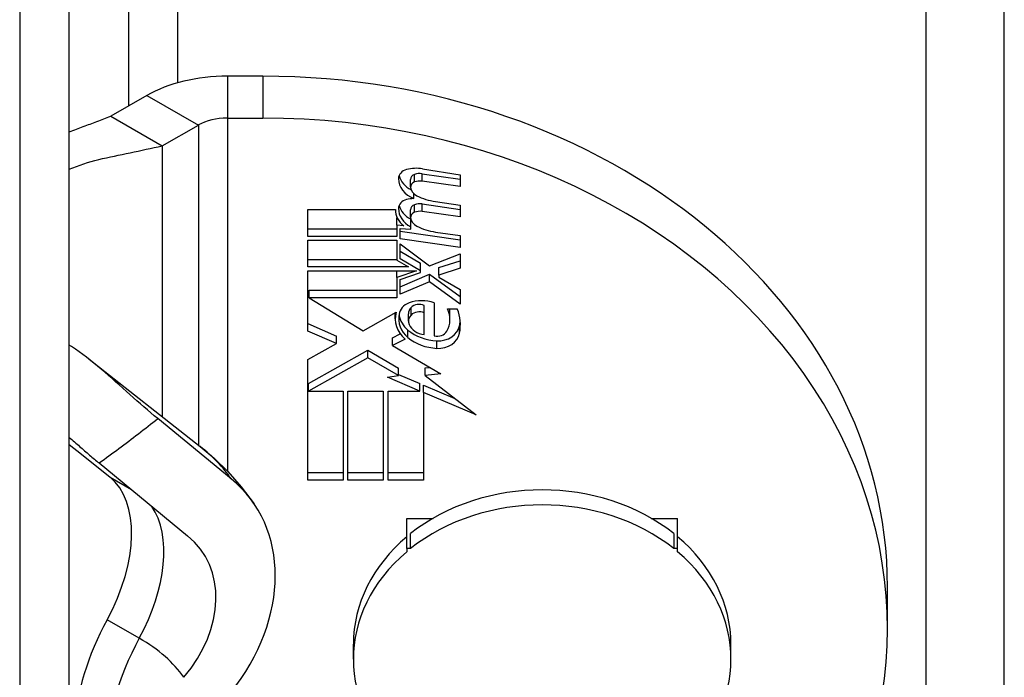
# Model space of a CAD drawing. Header units: inches. Extents: x 3.5 to 45.3, y 4.6 to 30.4.
# Tile 21 of 24: x 42.165 to 42.909, y 16.068 to 16.565. Entities that reach past the tile are written whole.
import ezdxf

# ---------------------------------------------------------------- set-up
doc = ezdxf.new("R2010")
doc.units = ezdxf.units.IN
doc.header["$MEASUREMENT"] = 0
doc.layers.add('Visible Edges(ANSI)', color=7, linetype='Continuous', lineweight=25)
doc.layers.add('Visible Tangent Edges(ANSI)', color=7, linetype='Continuous', lineweight=25)

msp = doc.modelspace()

# ---------------------------------------------------------------- linework, layer by layer
at = {"layer": 'Visible Edges(ANSI)'}
for p, q in [((42.20233, 13.70975), (42.20233, 18.06655)), ((42.16485, 18.04497), (42.16485, 13.68817)), ((42.34856, 16.52241), (42.32187, 16.52241)), ((42.26105, 16.5079), (42.23365, 16.49212)), ((42.23365, 16.49212), (42.27254, 16.46973)), ((42.32187, 16.49074), (42.34856, 16.49074)), ((42.27254, 16.46973), (42.29995, 16.48551)), ((42.27254, 16.46973), (42.27254, 16.35521)), ((42.46942, 16.45244), (42.49798, 16.4479)), ((42.46923, 16.44872), (42.49798, 16.44457)), ((42.49798, 16.4479), (42.49798, 16.4389)), ((42.46035, 16.43873), (42.46035, 16.4444)), ((42.49798, 16.4389), (42.46923, 16.44305)), ((42.46273, 16.42992), (42.46273, 16.43374)), ((42.46923, 16.42583), (42.49798, 16.42169)), ((42.47923, 16.42771), (42.49798, 16.42501)), ((42.49798, 16.42501), (42.49798, 16.41602)), ((42.38273, 16.4013), (42.38273, 16.42154)), ((42.38273, 16.42154), (42.44898, 16.42154)), ((42.44898, 16.42119), (42.44898, 16.42154)), ((42.45011, 16.40968), (42.45011, 16.41535)), ((42.45011, 16.41535), (42.45031, 16.41534)), ((42.46036, 16.41584), (42.46036, 16.42151)), ((42.49798, 16.41602), (42.46923, 16.42016)), ((42.45523, 16.40931), (42.45011, 16.40968)), ((42.45011, 16.40968), (42.45011, 16.4013)), ((42.46048, 16.40863), (42.46048, 16.4143)), ((42.46048, 16.40666), (42.46048, 16.40863)), ((42.38273, 16.40697), (42.45011, 16.40697)), ((42.45011, 16.4013), (42.38273, 16.4013)), ((42.45248, 16.39948), (42.45248, 16.40723)), ((42.45248, 16.40723), (42.46048, 16.40666)), ((42.45248, 16.40515), (42.49798, 16.39859)), ((42.47923, 16.40462), (42.49798, 16.40191)), ((42.49798, 16.40191), (42.49798, 16.39292)), ((42.38273, 16.37821), (42.38273, 16.39844)), ((42.38273, 16.39844), (42.45011, 16.39844)), ((42.45011, 16.39844), (42.45011, 16.38333)), ((42.49798, 16.39292), (42.45248, 16.39948)), ((42.45248, 16.38444), (42.45248, 16.39558)), ((42.45248, 16.39558), (42.47458, 16.37902)), ((42.45248, 16.39011), (42.4678, 16.38101)), ((42.47458, 16.37902), (42.49798, 16.38822)), ((42.49798, 16.38822), (42.49798, 16.37718)), ((42.38273, 16.38387), (42.45011, 16.38387)), ((42.45873, 16.37821), (42.38273, 16.37821)), ((42.45011, 16.38333), (42.45873, 16.37821)), ((42.4678, 16.37534), (42.45248, 16.38444)), ((42.4678, 16.37534), (42.4678, 16.38101)), ((42.48173, 16.37774), (42.49798, 16.38285)), ((42.38273, 16.32977), (42.38273, 16.37534)), ((42.38273, 16.37534), (42.46483, 16.37534)), ((42.46483, 16.37534), (42.45011, 16.37023)), ((42.45011, 16.37023), (42.45011, 16.37534)), ((42.45248, 16.3686), (42.4678, 16.37391)), ((42.45248, 16.36323), (42.47473, 16.37263)), ((42.4678, 16.37391), (42.4678, 16.37534)), ((42.47473, 16.36696), (42.47473, 16.37263)), ((42.47473, 16.37263), (42.49798, 16.35587)), ((42.48173, 16.37207), (42.48173, 16.37774)), ((42.49798, 16.37718), (42.48173, 16.37207)), ((42.48173, 16.37207), (42.48173, 16.37044)), ((42.45011, 16.37023), (42.45011, 16.35491)), ((42.45248, 16.35756), (42.45248, 16.3686)), ((42.47473, 16.36696), (42.45248, 16.35756)), ((42.49798, 16.3502), (42.47473, 16.36696)), ((42.48173, 16.37044), (42.49798, 16.36124)), ((42.38378, 16.35491), (42.38378, 16.36057)), ((42.38378, 16.36057), (42.45011, 16.36057)), ((42.49798, 16.36124), (42.49798, 16.3502)), ((42.27254, 16.35521), (42.27254, 16.2651)), ((42.45011, 16.35491), (42.38378, 16.35491)), ((42.38378, 16.35491), (42.42461, 16.32997)), ((42.47073, 16.34346), (42.47073, 16.34913)), ((42.47823, 16.35102), (42.47823, 16.32609)), ((42.42461, 16.32997), (42.44948, 16.34407)), ((42.44879, 16.33905), (42.44879, 16.34368)), ((42.45872, 16.33715), (42.45872, 16.34281)), ((42.47073, 16.32711), (42.47073, 16.34346)), ((42.48823, 16.34653), (42.49573, 16.34653)), ((42.49019, 16.3385), (42.49019, 16.34417)), ((42.38273, 16.33543), (42.4045, 16.32597)), ((42.4045, 16.32031), (42.38273, 16.32977)), ((42.4045, 16.32031), (42.4045, 16.32597)), ((42.44661, 16.3246), (42.45264, 16.32757)), ((42.20408, 16.31802), (42.20233, 16.31915)), ((42.38273, 16.30831), (42.4045, 16.32031)), ((42.44661, 16.31893), (42.44661, 16.3246)), ((42.45623, 16.32366), (42.44661, 16.31893)), ((42.44661, 16.31893), (42.48331, 16.29753)), ((42.38324, 16.29006), (42.42798, 16.3152)), ((42.42798, 16.30953), (42.42798, 16.3152)), ((42.42798, 16.3152), (42.45136, 16.30182)), ((42.21729, 16.30852), (42.30133, 16.24247)), ((42.38273, 16.21715), (42.38273, 16.30831)), ((42.42798, 16.30953), (42.38324, 16.28439)), ((42.45136, 16.29615), (42.42798, 16.30953)), ((42.44298, 16.29482), (42.45136, 16.29615)), ((42.45136, 16.29615), (42.45136, 16.30182)), ((42.45136, 16.29692), (42.46748, 16.29006)), ((42.47148, 16.30184), (42.47519, 16.30226)), ((42.47148, 16.29617), (42.47148, 16.30184)), ((42.48331, 16.29753), (42.47148, 16.29617)), ((42.47148, 16.29617), (42.50998, 16.2663)), ((42.38324, 16.28439), (42.38324, 16.29006)), ((42.46748, 16.28439), (42.44298, 16.29482)), ((42.46748, 16.28439), (42.46748, 16.29006)), ((42.47023, 16.28322), (42.47023, 16.28889)), ((42.47023, 16.28889), (42.4938, 16.27886)), ((42.38324, 16.28439), (42.40948, 16.28439)), ((42.40948, 16.28439), (42.40948, 16.21715)), ((42.41298, 16.21715), (42.41298, 16.28439)), ((42.41298, 16.28439), (42.43973, 16.28439)), ((42.43973, 16.28439), (42.43973, 16.21715)), ((42.44348, 16.21715), (42.44348, 16.28439)), ((42.44348, 16.28439), (42.46748, 16.28439)), ((42.50998, 16.2663), (42.47023, 16.28322)), ((42.47023, 16.28322), (42.47023, 16.21715)), ((42.32473, 16.21803), (42.26922, 16.26357)), ((42.20233, 16.24397), (42.21148, 16.23663)), ((42.21148, 16.23663), (42.23321, 16.21921)), ((42.22484, 16.23002), (42.29183, 16.17507)), ((42.38273, 16.22282), (42.40948, 16.22282)), ((42.41298, 16.22282), (42.43973, 16.22282)), ((42.44348, 16.22282), (42.47023, 16.22282)), ((42.40948, 16.21715), (42.38273, 16.21715)), ((42.43973, 16.21715), (42.41298, 16.21715)), ((42.47023, 16.21715), (42.44348, 16.21715)), ((42.45754, 16.18818), (42.47739, 16.18818)), ((42.45754, 16.16533), (42.45754, 16.18818)), ((42.64241, 16.18818), (42.66226, 16.18818)), ((42.66226, 16.16533), (42.66226, 16.18818)), ((42.46045, 16.16533), (42.46045, 16.17666)), ((42.65935, 16.17666), (42.65935, 16.16533)), ((42.46045, 16.16533), (42.45754, 16.16533)), ((42.45754, 16.16533), (42.45754, 16.16295)), ((42.66226, 16.16533), (42.65935, 16.16533)), ((42.66226, 16.16295), (42.66226, 16.16533)), ((42.821, 16.10449), (42.821, 16.13617)), ((42.41718, 16.08164), (42.41718, 16.09298)), ((42.70262, 16.08164), (42.70262, 16.09298))]:
    msp.add_line(p, q, dxfattribs=at)
at = {"layer": 'Visible Edges(ANSI)', "flags": 128}
for points in [[(42.20232, 16.48024), (42.20373, 16.4808), (42.20511, 16.48134), (42.20645, 16.48185), (42.20776, 16.48235), (42.20905, 16.48284), (42.21035, 16.48333), (42.21164, 16.48381), (42.21293, 16.4843), (42.21423, 16.48479), (42.21552, 16.48528), (42.21682, 16.48577), (42.21811, 16.48626), (42.21941, 16.48675), (42.2207, 16.48723), (42.222, 16.48772), (42.22329, 16.48821), (42.22458, 16.4887), (42.22588, 16.48919), (42.22717, 16.48968), (42.22847, 16.49017), (42.22976, 16.49066), (42.23106, 16.49114), (42.23235, 16.49163), (42.23365, 16.49212)], [(42.20233, 16.45212), (42.20502, 16.45322), (42.20774, 16.45426), (42.21049, 16.45525), (42.21327, 16.45618), (42.21607, 16.45707), (42.2189, 16.4579), (42.22176, 16.45869), (42.22466, 16.45944), (42.22758, 16.46014), (42.23054, 16.4608), (42.23352, 16.46142), (42.23646, 16.46203), (42.23939, 16.46263), (42.24234, 16.46323), (42.24534, 16.46387), (42.24836, 16.46452), (42.25138, 16.46517), (42.25441, 16.46582), (42.25743, 16.46647), (42.26045, 16.46712), (42.26347, 16.46777), (42.26649, 16.46842), (42.26952, 16.46907), (42.27254, 16.46973)], [(42.26922, 16.26357), (42.26665, 16.2657), (42.26406, 16.26788), (42.26145, 16.2701), (42.25883, 16.27237), (42.25619, 16.27468), (42.25353, 16.27701), (42.25086, 16.27938), (42.24818, 16.28176), (42.24549, 16.28417), (42.24279, 16.28658), (42.24009, 16.289), (42.23738, 16.29142), (42.23466, 16.29384), (42.23195, 16.29624), (42.22923, 16.29862), (42.2265, 16.30097), (42.22376, 16.30328), (42.221, 16.30556), (42.21824, 16.30779), (42.21545, 16.30996), (42.21264, 16.31208), (42.20981, 16.31413), (42.20696, 16.31612), (42.20408, 16.31802)], [(42.20233, 16.24941), (42.20332, 16.24854), (42.20432, 16.24766), (42.2053, 16.2468), (42.20629, 16.24593), (42.20726, 16.24508), (42.20823, 16.24423), (42.2092, 16.24338), (42.21016, 16.24254), (42.21112, 16.2417), (42.21207, 16.24088), (42.21301, 16.24005), (42.21395, 16.23924), (42.21489, 16.23843), (42.21582, 16.23763), (42.21674, 16.23683), (42.21766, 16.23605), (42.21858, 16.23527), (42.21949, 16.23449), (42.22039, 16.23373), (42.22129, 16.23297), (42.22218, 16.23222), (42.22307, 16.23148), (42.22396, 16.23075), (42.22484, 16.23002)], [(42.30133, 16.24247), (42.3119, 16.23358), (42.3223, 16.22348), (42.3324, 16.21207), (42.34201, 16.19922)]]:
    msp.add_lwpolyline(points, dxfattribs=at)
at = {"layer": 'Visible Edges(ANSI)'}
for centre, major_axis, ratio, start_param, end_param in [((42.32187, 16.47289), (-0.086, 0), 0.575862, 4.712389, 5.497787), ((42.34856, 16.13617), (0.47244, 0), 0.817547, 0, 1.570796), ((42.32187, 16.47289), (0.031, 0), 0.575862, 1.570796, 2.356194), ((42.34856, 16.10449), (0.47244, 0), 0.817547, 4.712389, 7.853982), ((42.46484, 16.43317), (0.024, 0), 0.817547, 1.37881, 1.893242), ((42.47172, 16.44495), (-0.02046, 0), 0.817547, 6.277579, 7.399337), ((42.46001, 16.445), (-0.00875, 0), 0.817547, 5.034835, 6.277579), ((42.47172, 16.45061), (-0.02046, 0), 0.817547, 0.204917, 1.01334), ((42.46535, 16.4444), (-0.005, 0), 0.817547, 5.123392, 6.283185), ((42.46745, 16.44046), (0.01025, 0), 0.817547, 1.396127, 1.981799), ((42.46535, 16.43873), (-0.005, 0), 0.817547, 5.123392, 6.389697), ((42.47082, 16.43921), (-0.0105, 0), 0.817547, 0.106512, 1.005455), ((42.46745, 16.4348), (-0.01025, 0), 0.817547, 4.53772, 5.123392), ((42.48541, 16.45899), (0.03875, 0), 0.817547, 4.16363, 4.552266), ((42.4597, 16.42249), (-0.00845, 0), 0.817547, 5.008969, 6.274069), ((42.47126, 16.42808), (-0.02, 0), 0.817547, 0.209097, 1.002017), ((42.46425, 16.41033), (0.024, 0), 0.817547, 1.633923, 1.867377), ((42.46536, 16.42151), (-0.005, 0), 0.817547, 5.123538, 6.283185), ((42.46745, 16.41758), (0.01025, 0), 0.817547, 1.396263, 1.981946), ((42.46898, 16.42119), (-0.02, 0), 0.817547, 6.262158, 7.096245), ((42.47126, 16.42241), (-0.02, 0), 0.817547, 6.274069, 7.285203), ((42.46536, 16.41584), (-0.005, 0), 0.817547, 5.123538, 6.388429), ((42.47082, 16.41632), (-0.0105, 0), 0.817547, 0.105244, 1.005296), ((42.46745, 16.41191), (-0.01025, 0), 0.817547, 4.537856, 5.123538), ((42.48596, 16.43582), (0.03875, 0), 0.817547, 4.146889, 4.537856), ((42.46435, 16.34155), (-0.01267, 0), 0.817547, 5.128553, 6.197318), ((42.46873, 16.33345), (0.0235, 0), 0.817547, 1.154632, 1.986961), ((42.46693, 16.34341), (-0.00796, 0), 0.817547, 4.21418, 5.605389), ((42.47629, 16.33905), (-0.0275, 0), 0.817547, 6.057672, 7.036793), ((42.47629, 16.33905), (-0.0249, 0), 0.817547, 6.115783, 7.05407), ((42.47629, 16.34471), (-0.0249, 0), 0.817547, 0.139657, 0.770885), ((42.46784, 16.33715), (-0.00912, 0), 0.817547, 5.605389, 6.621425), ((42.46784, 16.34281), (-0.00912, 0), 0.817547, 5.605389, 6.283185), ((42.46693, 16.33775), (-0.00796, 0), 0.817547, 4.21418, 5.605389), ((42.46462, 16.3385), (0.02557, 0), 0.817547, 5.84124, 6.676947), ((42.46462, 16.34417), (0.02557, 0), 0.817547, 0, 0.112817), ((42.44744, 16.3342), (0.05059, 0), 0.817547, 6.135889, 6.585725), ((42.47244, 16.33847), (-0.014, 0), 0.817547, 0.338239, 1.44858), ((42.48122, 16.33577), (0.01644, 0), 0.817547, 4.652431, 6.135889), ((42.44744, 16.33987), (0.05059, 0), 0.817547, 6.135889, 6.214618), ((42.48222, 16.34943), (0.03317, 0), 0.817547, 3.912477, 4.652431), ((42.4805, 16.33236), (0.008, 0), 0.817547, 4.424865, 5.84124), ((42.48122, 16.3301), (0.01644, 0), 0.817547, 4.652431, 6.135889), ((42.48222, 16.34376), (-0.03317, 0), 0.817547, 0.770885, 1.510838), ((42.17989, 16.13678), (0.04912, 0.08529), 0.578093, 4.749125, 6.193985), ((42.21537, 16.1126), (0.12663, 0.08662), 0.760661, 5.100718, 6.50155), ((42.5599, 16.09298), (0.14272, 0), 0.817547, 0.799835, 2.341757), ((42.5599, 16.08164), (-0.14272, 0), 0.817547, 3.941428, 5.48335), ((42.22168, 16.10743), (0.08124, 0.05557), 0.760661, 5.05669, 6.50155), ((42.5599, 16.09298), (-0.14272, 0), 0.817547, 5.512224, 6.283185), ((42.5599, 16.09298), (0.14272, 0), 0.817547, 0, 0.770961), ((42.5599, 16.08164), (-0.14272, 0), 0.817547, 5.512224, 7.054146), ((42.5599, 16.08164), (0.14272, 0), 0.817547, 5.512224, 7.054146), ((42.30038, 16.07724), (-0.06674, -0.1159), 0.578093, 4.749125, 5.426154)]:
    msp.add_ellipse(centre, major_axis=major_axis, ratio=ratio, start_param=start_param, end_param=end_param, dxfattribs=at)
at = {"layer": 'Visible Tangent Edges(ANSI)'}
for p, q in [((42.9093, 13.76637), (42.9093, 18.5343)), ((42.8499, 18.52013), (42.8499, 13.7522)), ((42.2845, 16.51749), (42.2845, 18.19328)), ((42.24702, 18.18434), (42.24702, 16.49982)), ((42.32187, 16.52241), (42.32187, 16.49074)), ((42.34856, 16.52241), (42.34856, 16.49074)), ((42.26105, 16.5079), (42.29995, 16.48551)), ((42.32187, 16.49074), (42.32187, 16.22393)), ((42.29995, 16.48551), (42.29995, 16.24356)), ((42.46336, 16.44248), (42.46336, 16.44815)), ((42.46923, 16.44305), (42.46923, 16.44872)), ((42.46336, 16.41959), (42.46336, 16.42526)), ((42.46923, 16.42016), (42.46923, 16.42583)), ((42.46073, 16.34182), (42.46073, 16.34749)), ((42.49748, 16.32813), (42.49748, 16.3338)), ((42.45842, 16.32486), (42.45842, 16.33053)), ((42.48023, 16.31669), (42.48023, 16.32235)), ((42.23321, 16.21921), (42.24938, 16.20989)), ((42.25528, 16.09754), (42.23097, 16.11154))]:
    msp.add_line(p, q, dxfattribs=at)
at = {"layer": 'Visible Tangent Edges(ANSI)', "flags": 128}
msp.add_lwpolyline([(42.22484, 16.23002), (42.22673, 16.23138), (42.22861, 16.23273), (42.23049, 16.23409), (42.23236, 16.23545), (42.23424, 16.23682), (42.2361, 16.23819), (42.23797, 16.23957), (42.23983, 16.24095), (42.24169, 16.24234), (42.24355, 16.24372), (42.2454, 16.24512), (42.24725, 16.24651), (42.2491, 16.24791), (42.25094, 16.24932), (42.25278, 16.25073), (42.25462, 16.25214), (42.25646, 16.25356), (42.25829, 16.25498), (42.26012, 16.2564), (42.26195, 16.25783), (42.26377, 16.25926), (42.26559, 16.26069), (42.26741, 16.26213), (42.26922, 16.26357)], dxfattribs=at)
at = {"layer": 'Visible Tangent Edges(ANSI)'}
for centre, major_axis, ratio, start_param, end_param in [((42.14887, 16.17814), (0.18901, 0), 0.575862, 0.375242, 0.632351), ((42.2042, 16.12278), (0.04912, 0.08529), 0.578093, 4.749125, 6.009527), ((42.32469, 16.06324), (0.06674, 0.1159), 0.578093, 1.607533, 2.354261), ((42.14887, 16.03626), (0.15049, 0), 0.575862, 0.375242, 0.785398)]:
    msp.add_ellipse(centre, major_axis=major_axis, ratio=ratio, start_param=start_param, end_param=end_param, dxfattribs=at)

doc.saveas('drawing.dxf')
